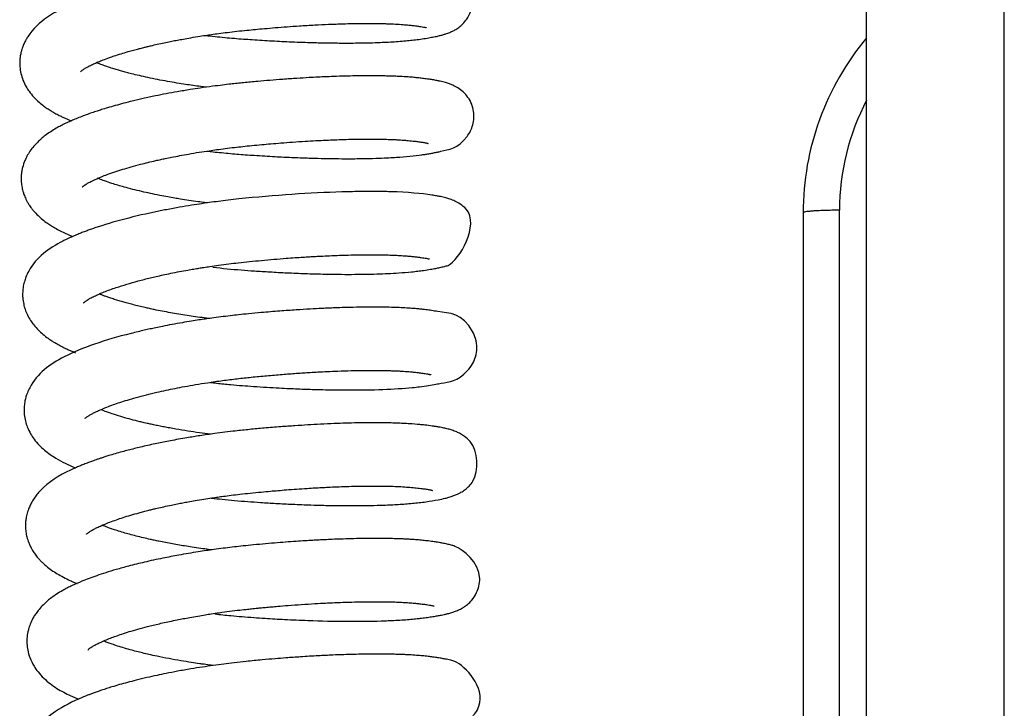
# Model space of a CAD drawing. Header units: inches. Extents: x 0 to 77643, y -44170 to 0.
# Tile 175 of 256: x 75367.64 to 75373.06, y -39684.07 to -39680.28. Entities that reach past the tile are written whole.
import ezdxf

# ---------------------------------------------------------------- set-up
doc = ezdxf.new("R2010")
doc.units = ezdxf.units.IN
doc.header["$MEASUREMENT"] = 0
doc.layers.add('FAKRO LOFT LADDERS', color=7, linetype='Continuous')

msp = doc.modelspace()

# ---------------------------------------------------------------- linework, layer by layer
at = {"layer": 'FAKRO LOFT LADDERS', "color": 7, "linetype": 'Continuous'}
for p, q in [((75372.30407, -39693.19504), (75372.30407, -39678.30194)), ((75373.0628, -39693.17922), (75373.0628, -39678.31243)), ((75371.95407, -39681.33961), (75371.95407, -39690.78527)), ((75372.15407, -39690.77167), (75372.15407, -39681.32601))]:
    msp.add_line(p, q, dxfattribs=at)
for centre, radius, start in [((75373.45407, -39681.33961), 1.5, 140.05549), ((75373.45407, -39681.32601), 1.3, 152.20423)]:
    msp.add_arc(centre, radius, start, 180, dxfattribs=at)
for points, knots in [([(75368.65946, -39680.36315), (75368.67704, -39680.36518), (75368.73003, -39680.37101), (75368.81632, -39680.37915), (75368.92156, -39680.3868), (75369.02744, -39680.39327), (75369.13931, -39680.39873), (75369.2272, -39680.40182), (75369.28884, -39680.40337), (75369.32365, -39680.40407), (75369.35895, -39680.40462), (75369.40017, -39680.40502), (75369.44849, -39680.40515), (75369.49982, -39680.40481), (75369.55475, -39680.40389), (75369.60735, -39680.40235), (75369.65694, -39680.40022), (75369.70186, -39680.39766), (75369.74333, -39680.39464), (75369.78205, -39680.39112), (75369.81873, -39680.38707), (75369.85588, -39680.38198), (75369.88924, -39680.37666), (75369.9148, -39680.37192), (75369.93151, -39680.36846), (75369.94736, -39680.36487), (75369.96282, -39680.36098), (75369.97964, -39680.35606), (75369.99277, -39680.35171), (75370.01073, -39680.34472), (75370.02366, -39680.33884), (75370.04483, -39680.32709), (75370.06687, -39680.31118), (75370.09029, -39680.28801), (75370.11018, -39680.2591), (75370.12564, -39680.22332), (75370.13321, -39680.18299), (75370.13086, -39680.14369), (75370.12201, -39680.11009), (75370.10827, -39680.08029), (75370.08822, -39680.05213), (75370.05961, -39680.02482), (75370.02992, -39680.00661), (75370.00256, -39679.99468), (75369.97905, -39679.98684), (75369.95668, -39679.98093), (75369.93248, -39679.97566), (75369.90592, -39679.97082), (75369.87438, -39679.96607), (75369.84216, -39679.96191), (75369.80755, -39679.95824), (75369.77133, -39679.95526), (75369.73024, -39679.95267), (75369.68743, -39679.95079), (75369.64635, -39679.94961), (75369.6109, -39679.94899), (75369.57582, -39679.94868), (75369.53711, -39679.94867), (75369.49261, -39679.94906), (75369.4324, -39679.95014), (75369.35658, -39679.95242), (75369.26595, -39679.95637), (75369.17442, -39679.96149), (75369.08383, -39679.96759), (75368.99917, -39679.97417), (75368.921, -39679.98098), (75368.85803, -39679.98693), (75368.80353, -39679.99272), (75368.75397, -39679.99843), (75368.70244, -39680.00492), (75368.65516, -39680.01139), (75368.61617, -39680.01706), (75368.57257, -39680.02373), (75368.51242, -39680.03353), (75368.44631, -39680.04544), (75368.38597, -39680.05733), (75368.33513, -39680.06799), (75368.28133, -39680.08006), (75368.22345, -39680.09409), (75368.15726, -39680.11148), (75368.08671, -39680.13204), (75368.01217, -39680.15658), (75367.94755, -39680.18094), (75367.88801, -39680.20662), (75367.83614, -39680.23274), (75367.7594, -39680.28024), (75367.70419, -39680.33022), (75367.6692, -39680.38813), (75367.65984, -39680.40666), (75367.65252, -39680.42439), (75367.64685, -39680.44105), (75367.64181, -39680.45969), (75367.63804, -39680.48022), (75367.63561, -39680.50586), (75367.63594, -39680.5368), (75367.64166, -39680.57334), (75367.65345, -39680.61078), (75367.66927, -39680.64335), (75367.68935, -39680.67448), (75367.71167, -39680.70148), (75367.73654, -39680.72595), (75367.75962, -39680.74521), (75367.78227, -39680.76172), (75367.80244, -39680.77498), (75367.82457, -39680.78818), (75367.84641, -39680.80003), (75367.86772, -39680.81062), (75367.89085, -39680.82132), (75367.90806, -39680.82868), (75367.91916, -39680.83324), (75367.91974, -39680.83347)], [0.632381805, 0.632381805, 0.632381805, 0.632381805, 0.632475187, 0.632662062, 0.632833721, 0.633024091, 0.633216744, 0.633428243, 0.633503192, 0.633562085, 0.633625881, 0.633706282, 0.633803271, 0.633915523, 0.634024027, 0.634156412, 0.634269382, 0.634375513, 0.634490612, 0.6345963, 0.634697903, 0.634814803, 0.634951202, 0.635054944, 0.635111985, 0.635162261, 0.635240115, 0.63532306, 0.635387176, 0.635428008, 0.635508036, 0.635573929, 0.635647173, 0.635721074, 0.63579402, 0.63586104, 0.635947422, 0.636025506, 0.63608228, 0.636146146, 0.636215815, 0.636292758, 0.636408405, 0.636503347, 0.636602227, 0.636709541, 0.636801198, 0.636917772, 0.637038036, 0.637150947, 0.637255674, 0.63735929, 0.63746887, 0.637595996, 0.637691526, 0.637770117, 0.637846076, 0.637931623, 0.638026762, 0.63813145, 0.638305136, 0.63847747, 0.638647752, 0.638809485, 0.638964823, 0.639095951, 0.639219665, 0.639294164, 0.639381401, 0.639479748, 0.639565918, 0.639632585, 0.639688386, 0.63980084, 0.639961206, 0.640055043, 0.640145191, 0.640257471, 0.640376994, 0.640501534, 0.640683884, 0.640853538, 0.641048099, 0.641196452, 0.64137232, 0.641528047, 0.641973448, 0.642029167, 0.642092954, 0.642144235, 0.642185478, 0.642234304, 0.642297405, 0.642349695, 0.642435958, 0.642538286, 0.642637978, 0.642748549, 0.642832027, 0.642950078, 0.643042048, 0.643145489, 0.643213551, 0.64328873, 0.643357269, 0.643435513, 0.643500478, 0.643556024, 0.643646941, 0.643651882, 0.643651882, 0.643651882, 0.643651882]), ([(75367.97118, -39680.56312), (75367.97122, -39680.56306), (75367.97196, -39680.5622), (75367.97378, -39680.56045), (75367.97592, -39680.55857), (75367.9779, -39680.55692), (75367.98359, -39680.55247), (75367.99163, -39680.54694), (75368.00748, -39680.53751), (75368.02567, -39680.52803), (75368.04601, -39680.51849), (75368.07033, -39680.50798), (75368.09552, -39680.49784), (75368.12681, -39680.48626), (75368.15947, -39680.47506), (75368.19378, -39680.46405), (75368.2295, -39680.45341), (75368.26271, -39680.44411), (75368.2918, -39680.43637), (75368.31703, -39680.42996), (75368.33901, -39680.42456), (75368.36341, -39680.41876), (75368.39472, -39680.41161), (75368.43039, -39680.4039), (75368.46532, -39680.39674), (75368.49727, -39680.3905), (75368.53108, -39680.38418), (75368.57069, -39680.37715), (75368.61472, -39680.36983), (75368.65639, -39680.36337), (75368.69524, -39680.35769), (75368.73524, -39680.35217), (75368.78218, -39680.34616), (75368.8339, -39680.34009), (75368.88541, -39680.33468), (75368.93586, -39680.32981), (75368.98792, -39680.32504), (75369.04646, -39680.32007), (75369.11101, -39680.31506), (75369.18397, -39680.31002), (75369.26056, -39680.30548), (75369.3415, -39680.30161), (75369.41081, -39680.29916), (75369.47206, -39680.29771), (75369.52364, -39680.29703), (75369.57026, -39680.29696), (75369.60779, -39680.29734), (75369.63844, -39680.29795), (75369.67089, -39680.2989), (75369.70878, -39680.30053), (75369.74801, -39680.30305), (75369.77832, -39680.30575), (75369.80098, -39680.30829), (75369.81995, -39680.3106), (75369.83855, -39680.31318), (75369.85574, -39680.31595), (75369.86828, -39680.31834), (75369.87663, -39680.32027), (75369.87877, -39680.3209), (75369.87871, -39680.32087), (75369.87867, -39680.32086)], [0.3591927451, 0.3591927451, 0.3591927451, 0.3591927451, 0.3592248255, 0.3592720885, 0.3593062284, 0.3593289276, 0.3593682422, 0.3594988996, 0.3595885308, 0.359682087, 0.3597891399, 0.3598643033, 0.3599633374, 0.360077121, 0.360158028, 0.3602650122, 0.3603674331, 0.3604464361, 0.3605211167, 0.3605829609, 0.3606278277, 0.3606762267, 0.3607519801, 0.3608398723, 0.3609119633, 0.3609785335, 0.3610429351, 0.3611230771, 0.361222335, 0.3613096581, 0.361371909, 0.3614520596, 0.3615441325, 0.3616449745, 0.3617511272, 0.361840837, 0.3619353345, 0.3620514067, 0.3621799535, 0.3623125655, 0.3624838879, 0.3626438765, 0.3628188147, 0.3629357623, 0.3630614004, 0.3631853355, 0.3632836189, 0.3633555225, 0.3634357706, 0.363561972, 0.3637044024, 0.3638307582, 0.363914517, 0.3639891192, 0.3640940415, 0.3641886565, 0.3643012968, 0.3643945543, 0.364471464, 0.3644865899, 0.3644865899, 0.3644865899, 0.3644865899]), ([(75368.66298, -39680.64858), (75368.65328, -39680.64737), (75368.62883, -39680.64424), (75368.59095, -39680.63906), (75368.54696, -39680.63258), (75368.50035, -39680.62519), (75368.44855, -39680.61628), (75368.39505, -39680.60622), (75368.34315, -39680.59554), (75368.29525, -39680.5848), (75368.2563, -39680.57534), (75368.22432, -39680.56705), (75368.19847, -39680.55998), (75368.17317, -39680.5527), (75368.14561, -39680.54433), (75368.11742, -39680.53515), (75368.09347, -39680.52674), (75368.07596, -39680.52021), (75368.06551, -39680.51615), (75368.05978, -39680.51385), (75368.05824, -39680.51323)], [0.3560471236, 0.3560471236, 0.3560471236, 0.3560471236, 0.356104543, 0.356192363, 0.3562744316, 0.3563728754, 0.356481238, 0.356602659, 0.356723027, 0.3568343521, 0.356942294, 0.3570123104, 0.3570823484, 0.3571500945, 0.3572239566, 0.3573231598, 0.3574119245, 0.3574625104, 0.3575108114, 0.3575288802, 0.3575288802, 0.3575288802, 0.3575288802]), ([(75368.66702, -39681.00005), (75368.67533, -39681.00101), (75368.69829, -39681.0036), (75368.73764, -39681.00777), (75368.78463, -39681.01231), (75368.83239, -39681.01647), (75368.88003, -39681.02016), (75368.93114, -39681.02369), (75368.98583, -39681.02719), (75369.04026, -39681.03031), (75369.08932, -39681.03282), (75369.13549, -39681.03495), (75369.19245, -39681.03727), (75369.25951, -39681.03946), (75369.33014, -39681.04106), (75369.39736, -39681.04194), (75369.4683, -39681.04214), (75369.54342, -39681.04132), (75369.61253, -39681.03944), (75369.66791, -39681.03701), (75369.75195, -39681.03211), (75369.82007, -39681.02532), (75369.87458, -39681.01717), (75369.89622, -39681.01368), (75369.9177, -39681.0098), (75369.93838, -39681.00573), (75369.99199, -39680.99254), (75370.0579, -39680.98666), (75370.12151, -39680.88974), (75370.13434, -39680.85675), (75370.14081, -39680.81803), (75370.13871, -39680.77949), (75370.12823, -39680.74035), (75370.1076, -39680.70289), (75370.08008, -39680.67233), (75370.04949, -39680.64997), (75370.02481, -39680.63764), (75370.00251, -39680.62883), (75369.9847, -39680.62324), (75369.96811, -39680.61883), (75369.95176, -39680.61502), (75369.93384, -39680.61138), (75369.91262, -39680.60763), (75369.88855, -39680.60393), (75369.86332, -39680.60054), (75369.83597, -39680.59728), (75369.80731, -39680.59448), (75369.77366, -39680.5918), (75369.73763, -39680.58962), (75369.70203, -39680.58803), (75369.67204, -39680.58704), (75369.64428, -39680.58636), (75369.61678, -39680.58591), (75369.58451, -39680.58562), (75369.54554, -39680.58559), (75369.4974, -39680.58602), (75369.44288, -39680.58706), (75369.38529, -39680.58873), (75369.33028, -39680.59084), (75369.27956, -39680.59316), (75369.22551, -39680.59598), (75369.161, -39680.59983), (75369.08844, -39680.60481), (75369.01627, -39680.61039), (75368.95666, -39680.61547), (75368.90852, -39680.61985), (75368.87049, -39680.62347), (75368.83418, -39680.62721), (75368.79557, -39680.63145), (75368.75056, -39680.63676), (75368.69436, -39680.64394), (75368.63485, -39680.65231), (75368.56957, -39680.66233), (75368.50686, -39680.67285), (75368.44291, -39680.68456), (75368.38008, -39680.69701), (75368.31761, -39680.71046), (75368.25986, -39680.724), (75368.20862, -39680.73691), (75368.1633, -39680.74913), (75368.12227, -39680.76095), (75368.08937, -39680.771), (75368.05998, -39680.78043), (75368.03181, -39680.78989), (75368.00127, -39680.80072), (75367.9696, -39680.81268), (75367.94098, -39680.82424), (75367.91438, -39680.83569), (75367.88884, -39680.84736), (75367.8627, -39680.86036), (75367.83484, -39680.87559), (75367.80578, -39680.8934), (75367.77902, -39680.91213), (75367.75432, -39680.93208), (75367.73386, -39680.9509), (75367.71264, -39680.97347), (75367.69238, -39680.99975), (75367.67621, -39681.0262), (75367.66188, -39681.05614), (75367.65252, -39681.08393), (75367.64695, -39681.11087), (75367.64403, -39681.13427), (75367.64346, -39681.15674), (75367.6449, -39681.17768), (75367.64762, -39681.19786), (75367.65217, -39681.21819), (75367.65835, -39681.2375), (75367.66404, -39681.25208), (75367.67022, -39681.26578), (75367.67778, -39681.2803), (75367.68566, -39681.29345), (75367.69383, -39681.30558), (75367.70182, -39681.31651), (75367.71562, -39681.33368), (75367.73553, -39681.35466), (75367.76128, -39681.37732), (75367.78635, -39681.39612), (75367.81144, -39681.41266), (75367.8368, -39681.42767), (75367.86682, -39681.44346), (75367.89716, -39681.45761), (75367.91768, -39681.46634), (75367.92766, -39681.47042)], [0.645226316, 0.645226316, 0.645226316, 0.645226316, 0.645270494, 0.645348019, 0.645433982, 0.645517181, 0.645597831, 0.645682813, 0.645784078, 0.645884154, 0.645969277, 0.646044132, 0.646130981, 0.646276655, 0.646412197, 0.646528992, 0.646666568, 0.646836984, 0.64700063, 0.647128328, 0.647230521, 0.64763044, 0.647701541, 0.647781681, 0.647863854, 0.647948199, 0.648031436, 0.648566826, 0.648639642, 0.648709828, 0.648785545, 0.648850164, 0.648930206, 0.649015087, 0.649100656, 0.649191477, 0.649294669, 0.649362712, 0.649461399, 0.649525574, 0.649588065, 0.649666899, 0.649758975, 0.649843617, 0.649940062, 0.650027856, 0.650112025, 0.650202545, 0.650320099, 0.650407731, 0.650478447, 0.650544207, 0.65060867, 0.65067179, 0.650765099, 0.650867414, 0.650980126, 0.651102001, 0.651211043, 0.651298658, 0.651389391, 0.651512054, 0.65165143, 0.651778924, 0.651894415, 0.651964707, 0.652031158, 0.652093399, 0.652154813, 0.652233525, 0.652329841, 0.65245152, 0.652550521, 0.65268169, 0.652794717, 0.652908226, 0.653040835, 0.653162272, 0.653259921, 0.653363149, 0.653457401, 0.653536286, 0.653594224, 0.653664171, 0.653746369, 0.653829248, 0.653916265, 0.65398383, 0.654060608, 0.65414215, 0.654225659, 0.654327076, 0.654434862, 0.654515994, 0.654594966, 0.654688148, 0.654787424, 0.654879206, 0.654948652, 0.655059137, 0.6551134, 0.655166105, 0.655243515, 0.655288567, 0.65532991, 0.655402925, 0.655452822, 0.655491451, 0.655528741, 0.655574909, 0.65562742, 0.655659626, 0.655693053, 0.655742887, 0.655849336, 0.655944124, 0.656046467, 0.656120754, 0.656210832, 0.656304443, 0.656402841, 0.65648751, 0.65648751, 0.65648751, 0.65648751]), ([(75367.98005, -39681.19902), (75367.98004, -39681.19904), (75367.98022, -39681.19883), (75367.98137, -39681.19769), (75367.98234, -39681.1968), (75367.98383, -39681.19546), (75367.98714, -39681.19276), (75367.99119, -39681.18973), (75367.9948, -39681.18722), (75367.99788, -39681.18515), (75368.00158, -39681.18276), (75368.00889, -39681.17825), (75368.02269, -39681.17042), (75368.04328, -39681.16029), (75368.06608, -39681.15008), (75368.08929, -39681.14038), (75368.11999, -39681.12848), (75368.15868, -39681.11479), (75368.20319, -39681.10047), (75368.25038, -39681.08654), (75368.29705, -39681.07389), (75368.34243, -39681.0625), (75368.38028, -39681.05359), (75368.41214, -39681.04648), (75368.44138, -39681.04021), (75368.47581, -39681.03313), (75368.51881, -39681.0248), (75368.56949, -39681.01562), (75368.62365, -39681.00656), (75368.6753, -39680.99862), (75368.72293, -39680.99184), (75368.76926, -39680.98569), (75368.81745, -39680.97983), (75368.86635, -39680.97438), (75368.91664, -39680.96933), (75368.96822, -39680.96446), (75369.02197, -39680.95972), (75369.07871, -39680.95507), (75369.14208, -39680.95033), (75369.20659, -39680.94606), (75369.26244, -39680.94284), (75369.30875, -39680.94049), (75369.35134, -39680.93858), (75369.39869, -39680.93679), (75369.45095, -39680.93526), (75369.50385, -39680.93425), (75369.55308, -39680.93387), (75369.59563, -39680.93402), (75369.63275, -39680.93456), (75369.6682, -39680.93547), (75369.69929, -39680.93669), (75369.72465, -39680.93802), (75369.74177, -39680.93911), (75369.75567, -39680.9401), (75369.7703, -39680.94128), (75369.78719, -39680.94283), (75369.80376, -39680.94464), (75369.82216, -39680.94682), (75369.84234, -39680.94949), (75369.85982, -39680.95224), (75369.87193, -39680.95446), (75369.87974, -39680.95608), (75369.8851, -39680.95738), (75369.88635, -39680.95773), (75369.88662, -39680.95782), (75369.88663, -39680.95782)], [0.3462994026, 0.3462994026, 0.3462994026, 0.3462994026, 0.3463381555, 0.3463874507, 0.3464295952, 0.3464610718, 0.346505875, 0.3465509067, 0.3465830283, 0.3466039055, 0.3466320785, 0.3466705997, 0.3467652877, 0.3468894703, 0.3469696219, 0.3470482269, 0.347152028, 0.3472871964, 0.3474109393, 0.3475342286, 0.3476640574, 0.3477618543, 0.3478595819, 0.3479238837, 0.3479755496, 0.348052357, 0.3481465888, 0.3482478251, 0.3483663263, 0.3484749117, 0.3485556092, 0.3486467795, 0.3487453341, 0.3488349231, 0.3489288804, 0.3490348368, 0.3491319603, 0.3492394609, 0.3493646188, 0.3495039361, 0.3496241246, 0.3497044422, 0.3497912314, 0.3498933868, 0.3500108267, 0.350139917, 0.3502602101, 0.3503682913, 0.3504641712, 0.3505573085, 0.350667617, 0.350744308, 0.3508006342, 0.350840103, 0.3508914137, 0.3509609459, 0.351034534, 0.3510950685, 0.3512048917, 0.3513299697, 0.3514024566, 0.3514773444, 0.3515471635, 0.3516143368, 0.3516380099, 0.3516380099, 0.3516380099, 0.3516380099]), ([(75368.67047, -39681.28546), (75368.66536, -39681.28483), (75368.64851, -39681.28269), (75368.61417, -39681.27814), (75368.56943, -39681.27174), (75368.52633, -39681.26503), (75368.48782, -39681.25864), (75368.44965, -39681.25193), (75368.40439, -39681.24341), (75368.35622, -39681.23358), (75368.30649, -39681.22254), (75368.25796, -39681.2108), (75368.2144, -39681.19925), (75368.17634, -39681.18829), (75368.13966, -39681.1769), (75368.10634, -39681.16559), (75368.08038, -39681.15586), (75368.06857, -39681.15115), (75368.06577, -39681.15002)], [0.3431903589, 0.3431903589, 0.3431903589, 0.3431903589, 0.3432205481, 0.3432902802, 0.3433953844, 0.3434912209, 0.3435558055, 0.343637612, 0.3437356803, 0.3438523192, 0.3439635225, 0.3440867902, 0.3442117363, 0.3443059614, 0.344405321, 0.3445366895, 0.3446388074, 0.3446717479, 0.3446717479, 0.3446717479, 0.3446717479]), ([(75368.7011, -39681.63985), (75368.75266, -39681.64558), (75368.82936, -39681.6529), (75368.93382, -39681.66034), (75369.01833, -39681.66567), (75369.11215, -39681.67062), (75369.20981, -39681.67466), (75369.30402, -39681.67739), (75369.389, -39681.67878), (75369.46562, -39681.67909), (75369.5367, -39681.67847), (75369.6034, -39681.67693), (75369.66636, -39681.67448), (75369.7312, -39681.67078), (75369.78548, -39681.66631), (75369.82995, -39681.66147), (75369.86594, -39681.65669), (75369.8988, -39681.65159), (75369.92811, -39681.64627), (75369.95294, -39681.64132), (75369.97568, -39681.63512), (75370.04645, -39681.62263), (75370.18598, -39681.38152), (75370.06159, -39681.28966), (75370.03537, -39681.27554), (75370.00714, -39681.26449), (75369.9824, -39681.25724), (75369.95805, -39681.25151), (75369.93247, -39681.2466), (75369.86093, -39681.23477), (75369.7642, -39681.22605), (75369.64877, -39681.2232), (75369.60703, -39681.2226), (75369.55889, -39681.22249), (75369.5088, -39681.22292), (75369.45968, -39681.22381), (75369.25837, -39681.22923), (75369.01763, -39681.24456), (75368.78656, -39681.27029), (75368.7318, -39681.27704), (75368.67945, -39681.28403), (75368.62444, -39681.29198), (75368.56377, -39681.30149), (75368.49699, -39681.31291), (75368.31676, -39681.34671), (75368.16171, -39681.38585), (75368.04293, -39681.42574), (75368.01887, -39681.4342), (75367.99569, -39681.44271), (75367.9725, -39681.45164), (75367.94743, -39681.46178), (75367.92037, -39681.47343), (75367.89548, -39681.48491), (75367.80149, -39681.53191), (75367.7185, -39681.59156), (75367.67079, -39681.69074), (75367.66026, -39681.72158), (75367.65387, -39681.75139), (75367.65134, -39681.78091), (75367.65204, -39681.8115), (75367.65626, -39681.84095), (75367.66606, -39681.87518), (75367.67658, -39681.90086), (75367.69533, -39681.93413), (75367.71464, -39681.96035), (75367.73754, -39681.98592), (75367.76365, -39682.00975), (75367.78927, -39682.02952), (75367.81082, -39682.04408), (75367.83144, -39682.05687), (75367.8544, -39682.06986), (75367.88085, -39682.08332), (75367.90576, -39682.09478), (75367.92667, -39682.10374), (75367.93874, -39682.10867), (75367.94374, -39682.11068)], [0.658095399, 0.658095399, 0.658095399, 0.658095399, 0.658364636, 0.658493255, 0.658641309, 0.65880692, 0.65898924, 0.659167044, 0.659328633, 0.659476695, 0.659624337, 0.659772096, 0.659915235, 0.660063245, 0.660254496, 0.660355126, 0.660455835, 0.660591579, 0.660700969, 0.66079269, 0.660900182, 0.660989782, 0.661786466, 0.661888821, 0.661993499, 0.662095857, 0.66219947, 0.6623276, 0.662419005, 0.662514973, 0.663176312, 0.663253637, 0.663355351, 0.663468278, 0.663575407, 0.663676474, 0.663772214, 0.66478727, 0.664893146, 0.664985, 0.665075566, 0.665171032, 0.66527869, 0.665403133, 0.665538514, 0.666292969, 0.666355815, 0.666416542, 0.666475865, 0.66653709, 0.666603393, 0.666684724, 0.666769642, 0.666826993, 0.66755627, 0.667654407, 0.66772648, 0.667818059, 0.667893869, 0.667958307, 0.668055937, 0.66812925, 0.668228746, 0.668320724, 0.668405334, 0.668515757, 0.668614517, 0.668719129, 0.668793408, 0.668848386, 0.668931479, 0.669016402, 0.669097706, 0.669158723, 0.669201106, 0.669201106, 0.669201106, 0.669201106]), ([(75367.98799, -39681.83591), (75367.98799, -39681.83591), (75367.98804, -39681.83585), (75367.98856, -39681.8353), (75367.99036, -39681.8336), (75367.99276, -39681.83153), (75367.99655, -39681.8285), (75368.0025, -39681.82425), (75368.00897, -39681.81997), (75368.01628, -39681.8155), (75368.02526, -39681.81041), (75368.03834, -39681.80348), (75368.05588, -39681.79506), (75368.07847, -39681.78509), (75368.10254, -39681.77517), (75368.13216, -39681.76388), (75368.17323, -39681.74947), (75368.22481, -39681.73307), (75368.28793, -39681.71518), (75368.3434, -39681.70107), (75368.38962, -39681.69019), (75368.4272, -39681.68181), (75368.47001, -39681.6728), (75368.5154, -39681.66387), (75368.55782, -39681.65607), (75368.59354, -39681.64986), (75368.62325, -39681.64493), (75368.65297, -39681.6402), (75368.68875, -39681.63476), (75368.73467, -39681.62821), (75368.78668, -39681.62141), (75368.84397, -39681.61459), (75368.90386, -39681.60824), (75368.96959, -39681.60197), (75369.03662, -39681.59604), (75369.09854, -39681.59108), (75369.15183, -39681.58719), (75369.19488, -39681.58429), (75369.2321, -39681.58199), (75369.26867, -39681.57989), (75369.30988, -39681.57774), (75369.35946, -39681.57548), (75369.4169, -39681.57335), (75369.47947, -39681.57169), (75369.54044, -39681.57085), (75369.59732, -39681.57085), (75369.64495, -39681.57154), (75369.6839, -39681.57268), (75369.71449, -39681.57398), (75369.73888, -39681.57532), (75369.76041, -39681.57678), (75369.78129, -39681.57845), (75369.80326, -39681.58061), (75369.82446, -39681.58306), (75369.84204, -39681.58533), (75369.85492, -39681.58718), (75369.86576, -39681.58888), (75369.87741, -39681.59091), (75369.88762, -39681.59299), (75369.89379, -39681.59452), (75369.8947, -39681.59481), (75369.89461, -39681.59478)], [0.3334445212, 0.3334445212, 0.3334445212, 0.3334445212, 0.333459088, 0.333510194, 0.3335594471, 0.3336113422, 0.3336705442, 0.3337237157, 0.3337691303, 0.3338369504, 0.3338805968, 0.3339377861, 0.334051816, 0.3341274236, 0.3342105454, 0.3343197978, 0.3344278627, 0.3345928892, 0.3347572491, 0.3349167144, 0.3349923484, 0.335075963, 0.3351688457, 0.335272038, 0.3353648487, 0.3354328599, 0.3354907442, 0.3355446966, 0.3356111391, 0.3357034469, 0.3358150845, 0.3359142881, 0.336035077, 0.3361600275, 0.3362926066, 0.3364222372, 0.3365206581, 0.3366063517, 0.3366786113, 0.336744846, 0.3368291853, 0.3369335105, 0.3370578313, 0.3372019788, 0.3373551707, 0.3374893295, 0.3376281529, 0.3377353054, 0.3378225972, 0.3379079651, 0.3379722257, 0.338045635, 0.3381374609, 0.3382326, 0.3383196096, 0.3383811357, 0.3384365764, 0.338518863, 0.3386205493, 0.338708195, 0.3387748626, 0.3387748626, 0.3387748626, 0.3387748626]), ([(75368.67828, -39681.92239), (75368.66979, -39681.92133), (75368.64493, -39681.91815), (75368.60469, -39681.91266), (75368.55767, -39681.90568), (75368.51206, -39681.89837), (75368.46621, -39681.89045), (75368.42123, -39681.88207), (75368.38239, -39681.87427), (75368.35117, -39681.86762), (75368.32296, -39681.86134), (75368.29228, -39681.85416), (75368.26011, -39681.84616), (75368.23047, -39681.83834), (75368.20293, -39681.83065), (75368.17644, -39681.82283), (75368.15081, -39681.8148), (75368.12769, -39681.80709), (75368.10832, -39681.80025), (75368.09159, -39681.79403), (75368.08067, -39681.78978), (75368.0748, -39681.78741), (75368.07399, -39681.78708)], [0.330334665, 0.330334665, 0.330334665, 0.330334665, 0.3303849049, 0.3304823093, 0.3305760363, 0.330671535, 0.330765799, 0.3308676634, 0.3309652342, 0.3310267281, 0.3310835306, 0.3311644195, 0.3312483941, 0.3313262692, 0.3313985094, 0.3314733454, 0.3315523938, 0.3316284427, 0.3316929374, 0.3317473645, 0.3318060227, 0.331815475, 0.331815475, 0.331815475, 0.331815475]), ([(75368.68694, -39682.27439), (75368.69831, -39682.2757), (75368.73553, -39682.27984), (75368.79438, -39682.28571), (75368.86227, -39682.29155), (75368.92869, -39682.29637), (75368.99625, -39682.30076), (75369.06185, -39682.30451), (75369.11825, -39682.30734), (75369.16788, -39682.30953), (75369.21381, -39682.3113), (75369.2601, -39682.31282), (75369.31154, -39682.31419), (75369.37407, -39682.3154), (75369.55935, -39682.31703), (75369.72061, -39682.31115), (75369.84518, -39682.29763), (75369.88943, -39682.29129), (75369.9275, -39682.28511), (75369.99426, -39682.27009), (75370.05506, -39682.27022), (75370.1322, -39682.17469), (75370.15031, -39682.13213), (75370.15785, -39682.08362), (75370.15175, -39682.03518), (75370.08719, -39681.89109), (75369.98705, -39681.89276), (75369.90858, -39681.87822), (75369.87986, -39681.87454), (75369.8568, -39681.87175), (75369.83433, -39681.86941), (75369.80526, -39681.86685), (75369.76884, -39681.86434), (75369.72801, -39681.86227), (75369.68361, -39681.86072), (75369.63421, -39681.85971), (75369.5756, -39681.85934), (75369.51038, -39681.85987), (75369.44577, -39681.86125), (75369.39029, -39681.863), (75369.34341, -39681.86484), (75369.29393, -39681.86708), (75369.23315, -39681.87028), (75369.15607, -39681.87503), (75369.06599, -39681.88148), (75368.97814, -39681.88877), (75368.90208, -39681.89574), (75368.8455, -39681.90151), (75368.79434, -39681.90727), (75368.74494, -39681.9133), (75368.69883, -39681.91942), (75368.65878, -39681.92508), (75368.62127, -39681.93066), (75368.57917, -39681.93728), (75368.52962, -39681.94556), (75368.47643, -39681.95511), (75368.42754, -39681.96455), (75368.38725, -39681.9728), (75368.35387, -39681.97995), (75368.32141, -39681.9872), (75368.28637, -39681.99536), (75368.11365, -39682.03779), (75367.88394, -39682.11352), (75367.72467, -39682.22984), (75367.67521, -39682.3356), (75367.66502, -39682.36959), (75367.65917, -39682.40997), (75367.65933, -39682.4478), (75367.66607, -39682.48662), (75367.67781, -39682.52319), (75367.69407, -39682.55643), (75367.71631, -39682.58983), (75367.74195, -39682.61959), (75367.77194, -39682.64719), (75367.80281, -39682.67069), (75367.85634, -39682.70526), (75367.90398, -39682.72865), (75367.943, -39682.74476)], [0.670751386, 0.670751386, 0.670751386, 0.670751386, 0.670811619, 0.67094817, 0.671060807, 0.67116651, 0.671294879, 0.671414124, 0.67151176, 0.671594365, 0.671680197, 0.671760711, 0.671848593, 0.671966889, 0.672116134, 0.672936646, 0.673055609, 0.673213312, 0.673364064, 0.673480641, 0.67403855, 0.674135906, 0.674219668, 0.674310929, 0.67441056, 0.674494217, 0.675202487, 0.675337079, 0.675442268, 0.675500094, 0.675566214, 0.675653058, 0.675758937, 0.675872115, 0.675977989, 0.676092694, 0.676225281, 0.676375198, 0.676511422, 0.676620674, 0.676703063, 0.67678223, 0.676901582, 0.677041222, 0.677201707, 0.677382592, 0.677503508, 0.677599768, 0.677678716, 0.677771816, 0.677859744, 0.677922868, 0.677985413, 0.67806107, 0.678150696, 0.678256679, 0.678356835, 0.678428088, 0.678489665, 0.678552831, 0.678621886, 0.678702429, 0.679621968, 0.680364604, 0.680447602, 0.680573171, 0.680646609, 0.680767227, 0.680866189, 0.680955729, 0.681072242, 0.681167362, 0.681292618, 0.68141179, 0.681525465, 0.681634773, 0.681968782, 0.681968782, 0.681968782, 0.681968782]), ([(75367.99588, -39682.47285), (75367.99587, -39682.47286), (75367.99598, -39682.47274), (75367.99719, -39682.47149), (75368.00042, -39682.46862), (75368.00558, -39682.46457), (75368.0123, -39682.45988), (75368.01905, -39682.45554), (75368.02862, -39682.44983), (75368.04043, -39682.4434), (75368.05646, -39682.43549), (75368.07975, -39682.42474), (75368.11174, -39682.41144), (75368.15033, -39682.39708), (75368.18835, -39682.3841), (75368.23015, -39682.37094), (75368.27869, -39682.35688), (75368.33294, -39682.34253), (75368.38829, -39682.32916), (75368.44165, -39682.31728), (75368.49298, -39682.30668), (75368.54713, -39682.2963), (75368.60634, -39682.28584), (75368.67595, -39682.27464), (75368.75258, -39682.26365), (75368.8334, -39682.25352), (75368.91448, -39682.24484), (75368.9975, -39682.23703), (75369.08061, -39682.22997), (75369.14852, -39682.22489), (75369.1997, -39682.22143), (75369.23942, -39682.21895), (75369.28301, -39682.21645), (75369.3342, -39682.21387), (75369.39579, -39682.21126), (75369.46257, -39682.20917), (75369.52942, -39682.20795), (75369.58792, -39682.2077), (75369.62986, -39682.20812), (75369.65741, -39682.20867), (75369.67613, -39682.20916), (75369.69747, -39682.20986), (75369.72078, -39682.21085), (75369.74212, -39682.212), (75369.7579, -39682.213), (75369.77019, -39682.21388), (75369.78357, -39682.21494), (75369.80013, -39682.21642), (75369.81711, -39682.21824), (75369.83208, -39682.21999), (75369.8451, -39682.22163), (75369.8581, -39682.22342), (75369.87168, -39682.22548), (75369.88307, -39682.22744), (75369.89083, -39682.22897), (75369.89535, -39682.22994), (75369.89859, -39682.23069), (75369.90151, -39682.23143), (75369.90242, -39682.23169), (75369.90247, -39682.23171), (75369.90247, -39682.2317)], [0.3205870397, 0.3205870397, 0.3205870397, 0.3205870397, 0.3206079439, 0.3206819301, 0.3207565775, 0.3208297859, 0.3208839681, 0.320934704, 0.3209926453, 0.321079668, 0.3211418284, 0.3212273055, 0.3213803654, 0.3215004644, 0.3216089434, 0.3217250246, 0.3218525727, 0.321991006, 0.322125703, 0.3222394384, 0.3223486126, 0.3224584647, 0.3225810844, 0.3227125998, 0.322876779, 0.3230322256, 0.3231816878, 0.3233437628, 0.3235099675, 0.3236629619, 0.3237420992, 0.3238145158, 0.3239019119, 0.3240079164, 0.3241324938, 0.3242942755, 0.3244493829, 0.3245972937, 0.3247249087, 0.3247776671, 0.3248238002, 0.324883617, 0.3249648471, 0.3250373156, 0.3250894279, 0.3251240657, 0.3251673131, 0.3252352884, 0.3253127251, 0.3253737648, 0.3254312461, 0.3254960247, 0.3255711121, 0.3256627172, 0.325727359, 0.3257623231, 0.3258030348, 0.3258544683, 0.3259128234, 0.3259207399, 0.3259207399, 0.3259207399, 0.3259207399]), ([(75368.68653, -39682.55937), (75368.66628, -39682.55684), (75368.62442, -39682.55133), (75368.56101, -39682.542), (75368.50667, -39682.5331), (75368.46327, -39682.52537), (75368.4317, -39682.51944), (75368.40187, -39682.51355), (75368.37466, -39682.50791), (75368.35325, -39682.50326), (75368.33673, -39682.49957), (75368.31912, -39682.49555), (75368.28898, -39682.48839), (75368.24924, -39682.47831), (75368.20241, -39682.46531), (75368.15656, -39682.45123), (75368.11644, -39682.43745), (75368.09279, -39682.42842), (75368.08262, -39682.42432), (75368.08206, -39682.42409)], [0.3174778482, 0.3174778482, 0.3174778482, 0.3174778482, 0.3175976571, 0.317727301, 0.3178637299, 0.3179377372, 0.3180057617, 0.3180704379, 0.3181369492, 0.3181919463, 0.3182186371, 0.3182582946, 0.3183183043, 0.3184370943, 0.3185602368, 0.3186993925, 0.3188406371, 0.3189521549, 0.3189587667, 0.3189587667, 0.3189587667, 0.3189587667]), ([(75368.69044, -39682.91082), (75368.69135, -39682.91093), (75368.71149, -39682.91325), (75368.75452, -39682.91795), (75368.82103, -39682.92436), (75368.89205, -39682.9302), (75368.96807, -39682.93542), (75369.05101, -39682.9405), (75369.14389, -39682.94523), (75369.23246, -39682.94872), (75369.31759, -39682.95116), (75369.40075, -39682.95264), (75369.48684, -39682.95302), (75369.56858, -39682.9521), (75369.64728, -39682.94993), (75369.725, -39682.94619), (75369.80348, -39682.94026), (75369.87881, -39682.93143), (75369.93615, -39682.92194), (75369.97546, -39682.91362), (75369.99903, -39682.90745), (75370.01647, -39682.90213), (75370.03223, -39682.89664), (75370.05115, -39682.88855), (75370.06994, -39682.87863), (75370.09004, -39682.86562), (75370.11325, -39682.84486), (75370.1719, -39682.77595), (75370.15838, -39682.62894), (75370.08976, -39682.57237), (75370.06474, -39682.55643), (75370.04175, -39682.54546), (75370.01894, -39682.53715), (75370.00006, -39682.53174), (75369.98498, -39682.52802), (75369.97307, -39682.52536), (75369.96005, -39682.52271), (75369.94486, -39682.51992), (75369.92756, -39682.51707), (75369.90266, -39682.51338), (75369.87423, -39682.50969), (75369.83304, -39682.50537), (75369.79333, -39682.50227), (75369.75002, -39682.49987), (75369.71216, -39682.49832), (75369.67039, -39682.49715), (75369.62033, -39682.49642), (75369.56222, -39682.49636), (75369.49867, -39682.49715), (75369.43415, -39682.49872), (75369.36618, -39682.50109), (75369.2963, -39682.50424), (75369.22378, -39682.50822), (75369.15083, -39682.51288), (75369.07082, -39682.51869), (75368.98746, -39682.52559), (75368.90355, -39682.53322), (75368.81234, -39682.54278), (75368.72066, -39682.5542), (75368.6318, -39682.56704), (75368.55003, -39682.5802), (75368.47065, -39682.59446), (75368.38849, -39682.61091), (75368.31393, -39682.62743), (75368.25339, -39682.64228), (75368.2072, -39682.65444), (75368.17082, -39682.66453), (75368.13772, -39682.67425), (75368.11112, -39682.68245), (75368.09083, -39682.68893), (75368.07337, -39682.69468), (75368.05734, -39682.70013), (75368.0396, -39682.70632), (75368.01897, -39682.71379), (75367.99489, -39682.72291), (75367.97081, -39682.73254), (75367.94958, -39682.74149), (75367.93173, -39682.74939), (75367.85615, -39682.78424), (75367.78736, -39682.82693), (75367.73064, -39682.89133), (75367.71357, -39682.91452), (75367.69981, -39682.93739), (75367.68825, -39682.96123), (75367.67853, -39682.98714), (75367.6718, -39683.01379), (75367.66792, -39683.04217), (75367.66696, -39683.06746), (75367.66932, -39683.09798), (75367.67508, -39683.12705), (75367.6836, -39683.15346), (75367.69336, -39683.1757), (75367.70371, -39683.19532), (75367.71664, -39683.21565), (75367.73125, -39683.23483), (75367.74564, -39683.25119), (75367.75947, -39683.26523), (75367.77854, -39683.28272), (75367.80324, -39683.30228), (75367.83448, -39683.32328), (75367.86788, -39683.34269), (75367.90078, -39683.35928), (75367.92963, -39683.37219), (75367.94526, -39683.37874), (75367.95174, -39683.3814)], [0.6835421, 0.6835421, 0.6835421, 0.6835421, 0.683546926, 0.683649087, 0.683769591, 0.683895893, 0.684020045, 0.68416648, 0.684330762, 0.684512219, 0.684645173, 0.684803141, 0.684986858, 0.685158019, 0.685317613, 0.685513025, 0.685718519, 0.685939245, 0.686185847, 0.686343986, 0.686435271, 0.686494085, 0.68657828, 0.686653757, 0.686708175, 0.686785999, 0.686851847, 0.686924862, 0.687357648, 0.687453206, 0.687524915, 0.687602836, 0.687706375, 0.687802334, 0.687857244, 0.687903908, 0.687958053, 0.688023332, 0.688091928, 0.688160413, 0.688299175, 0.688386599, 0.68854485, 0.68864413, 0.688734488, 0.688835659, 0.688950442, 0.689084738, 0.689221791, 0.689352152, 0.689475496, 0.689619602, 0.689748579, 0.689876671, 0.690015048, 0.690175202, 0.690315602, 0.690454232, 0.690652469, 0.690798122, 0.690928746, 0.691097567, 0.691238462, 0.691399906, 0.691541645, 0.691612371, 0.691696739, 0.691782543, 0.691839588, 0.691883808, 0.691927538, 0.691967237, 0.692002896, 0.692059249, 0.692127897, 0.692196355, 0.692258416, 0.692309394, 0.692353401, 0.692932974, 0.693017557, 0.693098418, 0.693178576, 0.69324182, 0.693315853, 0.69340071, 0.693460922, 0.693537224, 0.693610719, 0.693686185, 0.693774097, 0.693829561, 0.693884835, 0.69395712, 0.694029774, 0.69409042, 0.694145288, 0.69420206, 0.694318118, 0.694423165, 0.694532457, 0.694651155, 0.694732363, 0.694788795, 0.694788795, 0.694788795, 0.694788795]), ([(75368.00374, -39683.10982), (75368.00374, -39683.10983), (75368.00439, -39683.10909), (75368.00776, -39683.10599), (75368.01385, -39683.10121), (75368.02282, -39683.095), (75368.03576, -39683.0871), (75368.05247, -39683.07815), (75368.07457, -39683.06758), (75368.10132, -39683.05588), (75368.13308, -39683.04327), (75368.1677, -39683.03068), (75368.20607, -39683.01784), (75368.24795, -39683.00492), (75368.28647, -39682.99396), (75368.31998, -39682.985), (75368.34525, -39682.97853), (75368.36984, -39682.97248), (75368.39686, -39682.96605), (75368.43083, -39682.95834), (75368.46838, -39682.95029), (75368.50374, -39682.94312), (75368.5348, -39682.93711), (75368.56736, -39682.93108), (75368.60585, -39682.92428), (75368.64931, -39682.91709), (75368.69131, -39682.9106), (75368.72706, -39682.90541), (75368.76249, -39682.90051), (75368.80292, -39682.89525), (75368.85226, -39682.88933), (75368.90741, -39682.88335), (75368.96356, -39682.8779), (75369.01459, -39682.87323), (75369.06093, -39682.86925), (75369.1091, -39682.86537), (75369.16268, -39682.86138), (75369.21551, -39682.85783), (75369.26057, -39682.8551), (75369.29939, -39682.85296), (75369.33907, -39682.85097), (75369.38575, -39682.84893), (75369.43772, -39682.84709), (75369.50028, -39682.84546), (75369.56495, -39682.84462), (75369.62888, -39682.84484), (75369.68096, -39682.84589), (75369.72733, -39682.84763), (75369.76812, -39682.84996), (75369.80583, -39682.85302), (75369.83332, -39682.85609), (75369.85259, -39682.85851), (75369.8651, -39682.86023), (75369.87657, -39682.86195), (75369.88735, -39682.86374), (75369.89566, -39682.86528), (75369.90194, -39682.86658), (75369.90703, -39682.86774), (75369.90974, -39682.86846), (75369.91035, -39682.86864), (75369.91037, -39682.86864)], [0.3077314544, 0.3077314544, 0.3077314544, 0.3077314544, 0.3078045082, 0.3078883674, 0.307967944, 0.3080459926, 0.3081388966, 0.3082411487, 0.3083317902, 0.3084462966, 0.308557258, 0.3086707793, 0.3087799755, 0.3088987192, 0.3090174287, 0.3090796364, 0.3091493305, 0.30919922, 0.3092533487, 0.3093363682, 0.3094287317, 0.3095005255, 0.3095647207, 0.309625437, 0.3097033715, 0.3098013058, 0.3098884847, 0.3099539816, 0.3100124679, 0.3100962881, 0.3101895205, 0.3102981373, 0.3104142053, 0.3105126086, 0.3105924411, 0.3106825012, 0.310793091, 0.3109071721, 0.3109969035, 0.3110653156, 0.3111451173, 0.311243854, 0.3113615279, 0.3114839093, 0.3116660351, 0.3118205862, 0.3119699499, 0.3120939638, 0.3122348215, 0.3123682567, 0.3125106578, 0.3125800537, 0.3126370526, 0.3127016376, 0.3127720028, 0.3128399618, 0.3128908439, 0.3129467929, 0.313020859, 0.3130625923, 0.3130625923, 0.3130625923, 0.3130625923]), ([(75368.69429, -39683.19629), (75368.69186, -39683.19599), (75368.67557, -39683.19394), (75368.64318, -39683.18969), (75368.59902, -39683.18341), (75368.55584, -39683.17678), (75368.51589, -39683.17021), (75368.47754, -39683.16348), (75368.4398, -39683.15644), (75368.40615, -39683.14976), (75368.37782, -39683.14383), (75368.34938, -39683.13762), (75368.31557, -39683.12986), (75368.27762, -39683.12051), (75368.24095, -39683.1108), (75368.20585, -39683.10083), (75368.17423, -39683.09115), (75368.14753, -39683.08235), (75368.12644, -39683.07497), (75368.10789, -39683.06812), (75368.09621, -39683.06355), (75368.09019, -39683.06112), (75368.08998, -39683.06104)], [0.3046214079, 0.3046214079, 0.3046214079, 0.3046214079, 0.304635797, 0.3047178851, 0.3048145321, 0.3049027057, 0.3049832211, 0.3050642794, 0.3051478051, 0.3052303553, 0.305289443, 0.3053419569, 0.3054294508, 0.3055314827, 0.3056255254, 0.3057199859, 0.3058215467, 0.3059038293, 0.3059706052, 0.3060318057, 0.3060997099, 0.3061021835, 0.3061021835, 0.3061021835, 0.3061021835]), ([(75368.71061, -39683.54912), (75368.74044, -39683.55251), (75368.79059, -39683.55775), (75368.8624, -39683.56414), (75368.92507, -39683.5689), (75368.98538, -39683.57293), (75369.04195, -39683.57637), (75369.09908, -39683.5795), (75369.16007, -39683.58243), (75369.34993, -39683.5901), (75369.52552, -39683.59129), (75369.66849, -39683.58614), (75369.71024, -39683.58417), (75369.75217, -39683.58161), (75369.79141, -39683.57858), (75369.82408, -39683.57549), (75369.85449, -39683.57213), (75369.88406, -39683.56826), (75369.91317, -39683.56385), (75369.93858, -39683.55955), (75369.95945, -39683.55556), (75369.97764, -39683.55169), (75369.99691, -39683.5471), (75370.01693, -39683.54152), (75370.03776, -39683.5345), (75370.05929, -39683.52551), (75370.08074, -39683.51405), (75370.10472, -39683.49715), (75370.13068, -39683.47238), (75370.15421, -39683.43646), (75370.16814, -39683.39622), (75370.1831, -39683.27253), (75370.06543, -39683.18422), (75370.01336, -39683.1703), (75369.99085, -39683.16427), (75369.96815, -39683.15962), (75369.94445, -39683.15542), (75369.91923, -39683.15153), (75369.89031, -39683.14767), (75369.8579, -39683.14399), (75369.82645, -39683.14116), (75369.79686, -39683.13903), (75369.76884, -39683.1374), (75369.74012, -39683.13604), (75369.70815, -39683.13489), (75369.67196, -39683.134), (75369.63086, -39683.13342), (75369.58116, -39683.13328), (75369.52396, -39683.13381), (75369.46445, -39683.13505), (75369.40897, -39683.13677), (75369.36071, -39683.13864), (75369.32076, -39683.14045), (75369.28475, -39683.14226), (75369.24885, -39683.14423), (75369.20665, -39683.14675), (75369.15683, -39683.15), (75369.10054, -39683.15403), (75369.03857, -39683.1589), (75368.97433, -39683.16442), (75368.91222, -39683.17016), (75368.85672, -39683.17588), (75368.78915, -39683.18353), (75368.71037, -39683.19363), (75368.6119, -39683.20816), (75368.51763, -39683.22408), (75368.41858, -39683.2431), (75368.32567, -39683.2633), (75368.24022, -39683.28441), (75368.16961, -39683.30389), (75368.1114, -39683.32157), (75368.06169, -39683.33809), (75368.01813, -39683.35383), (75367.97198, -39683.37199), (75367.93346, -39683.38881), (75367.89861, -39683.40586), (75367.86946, -39683.42154), (75367.84045, -39683.4391), (75367.81288, -39683.45825), (75367.78865, -39683.4774), (75367.76525, -39683.49864), (75367.74387, -39683.5217), (75367.7264, -39683.54443), (75367.71061, -39683.56888), (75367.69684, -39683.59577), (75367.68672, -39683.62357), (75367.67936, -39683.65223), (75367.67541, -39683.68066), (75367.67511, -39683.71469), (75367.67937, -39683.75042), (75367.69161, -39683.79352), (75367.71157, -39683.83394), (75367.73822, -39683.87171), (75367.76779, -39683.90368), (75367.80358, -39683.93391), (75367.83968, -39683.9587), (75367.87741, -39683.98058), (75367.91226, -39683.9979), (75367.94003, -39684.01019), (75367.9551, -39684.01648), (75367.96138, -39684.01904)], [0.696378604, 0.696378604, 0.696378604, 0.696378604, 0.696535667, 0.696641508, 0.696754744, 0.696862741, 0.696956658, 0.697051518, 0.69716428, 0.697281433, 0.698077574, 0.69816794, 0.698268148, 0.698377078, 0.69848466, 0.698581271, 0.698653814, 0.698753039, 0.698856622, 0.698953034, 0.699036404, 0.699104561, 0.699179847, 0.699285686, 0.699370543, 0.699457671, 0.699541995, 0.699608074, 0.699687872, 0.699785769, 0.699859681, 0.699937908, 0.700472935, 0.700561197, 0.700655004, 0.70077094, 0.700851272, 0.700942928, 0.70105893, 0.701156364, 0.701253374, 0.701341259, 0.70140679, 0.701480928, 0.701567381, 0.701648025, 0.70174374, 0.701854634, 0.701980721, 0.702109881, 0.702219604, 0.702309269, 0.702388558, 0.702446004, 0.702510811, 0.702587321, 0.702676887, 0.702780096, 0.702888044, 0.70300472, 0.703117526, 0.703213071, 0.703295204, 0.703471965, 0.703628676, 0.703822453, 0.70398833, 0.704189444, 0.704370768, 0.704520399, 0.70465456, 0.704775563, 0.704885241, 0.704992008, 0.705151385, 0.705227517, 0.705310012, 0.705424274, 0.705520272, 0.705603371, 0.705696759, 0.705798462, 0.705878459, 0.705942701, 0.706044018, 0.706126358, 0.706180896, 0.706279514, 0.706349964, 0.706446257, 0.706560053, 0.706703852, 0.706812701, 0.706950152, 0.707084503, 0.70721838, 0.707341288, 0.707460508, 0.70753844, 0.707592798, 0.707592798, 0.707592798, 0.707592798]), ([(75368.01167, -39683.74672), (75368.01166, -39683.74673), (75368.0122, -39683.74612), (75368.01587, -39683.74267), (75368.02362, -39683.73678), (75368.03311, -39683.7304), (75368.04636, -39683.72253), (75368.06292, -39683.71382), (75368.08575, -39683.70301), (75368.1126, -39683.69142), (75368.1423, -39683.67975), (75368.17394, -39683.66823), (75368.20917, -39683.65633), (75368.25171, -39683.64307), (75368.30042, -39683.62913), (75368.3469, -39683.61695), (75368.38831, -39683.60683), (75368.42398, -39683.59857), (75368.4624, -39683.59014), (75368.50045, -39683.58227), (75368.53745, -39683.57503), (75368.57547, -39683.56795), (75368.61601, -39683.56083), (75368.65581, -39683.55428), (75368.69497, -39683.54818), (75368.73962, -39683.54162), (75368.79222, -39683.53451), (75368.84461, -39683.52808), (75368.88727, -39683.5233), (75368.91694, -39683.52021), (75368.93993, -39683.51793), (75368.96308, -39683.51567), (75368.9916, -39683.51299), (75369.02378, -39683.51007), (75369.06582, -39683.50643), (75369.12088, -39683.50197), (75369.18977, -39683.49693), (75369.25856, -39683.49255), (75369.31571, -39683.48943), (75369.36243, -39683.48721), (75369.40634, -39683.48539), (75369.45571, -39683.48372), (75369.50855, -39683.48243), (75369.56406, -39683.48168), (75369.6167, -39683.48164), (75369.66396, -39683.48226), (75369.70441, -39683.48336), (75369.7347, -39683.48462), (75369.75734, -39683.48584), (75369.7737, -39683.48687), (75369.78963, -39683.48802), (75369.80436, -39683.48924), (75369.81708, -39683.49044), (75369.82836, -39683.49162), (75369.84066, -39683.493), (75369.85778, -39683.49507), (75369.87728, -39683.49774), (75369.89345, -39683.50034), (75369.90377, -39683.50226), (75369.91049, -39683.50366), (75369.91479, -39683.50465), (75369.91771, -39683.50541), (75369.91836, -39683.50561), (75369.91835, -39683.50561)], [0.2948733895, 0.2948733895, 0.2948733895, 0.2948733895, 0.294929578, 0.2950524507, 0.2951288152, 0.295207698, 0.2953011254, 0.2953948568, 0.2954881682, 0.2956037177, 0.2957104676, 0.2958006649, 0.2959093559, 0.2960267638, 0.2961558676, 0.2962894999, 0.2963679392, 0.2964473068, 0.2965333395, 0.2966236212, 0.2966942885, 0.2967684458, 0.296861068, 0.2969431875, 0.2970090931, 0.2970952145, 0.2972069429, 0.2973165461, 0.2973989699, 0.2974531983, 0.2974874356, 0.2975313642, 0.2975865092, 0.2976517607, 0.2977171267, 0.2978298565, 0.2979716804, 0.298122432, 0.2982423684, 0.2983223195, 0.2984150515, 0.2985231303, 0.2986464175, 0.2987740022, 0.298916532, 0.2990399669, 0.2991498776, 0.2992598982, 0.2993144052, 0.2993689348, 0.2994261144, 0.29948334, 0.2995327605, 0.2995740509, 0.2996194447, 0.2996875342, 0.2998034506, 0.2999090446, 0.2999896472, 0.3000379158, 0.3000960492, 0.3001613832, 0.3002046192, 0.3002046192, 0.3002046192, 0.3002046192]), ([(75368.7019, -39683.83319), (75368.69856, -39683.83277), (75368.68191, -39683.83067), (75368.65708, -39683.8274), (75368.62039, -39683.82228), (75368.57744, -39683.81591), (75368.52078, -39683.80674), (75368.45733, -39683.79537), (75368.39867, -39683.78365), (75368.35053, -39683.77308), (75368.313, -39683.76426), (75368.2782, -39683.75555), (75368.24149, -39683.74573), (75368.2033, -39683.73469), (75368.16869, -39683.72377), (75368.14058, -39683.71417), (75368.11788, -39683.70587), (75368.10443, -39683.70062), (75368.09785, -39683.69796)], [0.2917647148, 0.2917647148, 0.2917647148, 0.2917647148, 0.2917844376, 0.2918632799, 0.2919127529, 0.2920064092, 0.2921246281, 0.2922658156, 0.2924144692, 0.2925180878, 0.2926036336, 0.2926879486, 0.2927816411, 0.2928941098, 0.293008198, 0.2930937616, 0.2931677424, 0.2932448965, 0.2932448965, 0.2932448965, 0.2932448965]), ([(75368.70628, -39684.1847), (75368.70782, -39684.18488), (75368.72217, -39684.18653), (75368.75101, -39684.18972), (75368.80122, -39684.19486), (75368.86383, -39684.20059), (75368.94117, -39684.20647), (75369.01874, -39684.21151), (75369.0898, -39684.21555), (75369.15464, -39684.21876), (75369.22256, -39684.22162), (75369.29791, -39684.22412), (75369.37383, -39684.22584), (75369.44684, -39684.22671), (75369.51429, -39684.22674), (75369.57611, -39684.22603), (75369.63045, -39684.22474), (75369.6766, -39684.22308), (75369.71563, -39684.22121), (75369.7473, -39684.21933), (75369.77614, -39684.21732), (75369.80295, -39684.21516), (75369.82915, -39684.21269), (75369.85218, -39684.21022), (75369.87298, -39684.2077), (75369.8947, -39684.20475), (75369.91778, -39684.20129), (75369.93999, -39684.19761), (75369.95832, -39684.19424), (75369.97331, -39684.19124), (75369.98835, -39684.18798), (75370.00547, -39684.18385), (75370.02377, -39684.17871), (75370.04179, -39684.17277), (75370.05958, -39684.16578), (75370.07988, -39684.15593), (75370.10271, -39684.14187), (75370.12702, -39684.12113), (75370.14974, -39684.09357), (75370.21832, -39683.96926), (75370.07246, -39683.81634), (75370.01427, -39683.80544), (75369.99599, -39683.80071), (75369.97884, -39683.79716), (75369.95879, -39683.79342), (75369.9342, -39683.7895), (75369.90793, -39683.78588), (75369.88384, -39683.78293), (75369.85892, -39683.7803), (75369.83059, -39683.77778), (75369.79925, -39683.7756), (75369.77029, -39683.77401), (75369.74663, -39683.77294), (75369.72165, -39683.77203), (75369.68907, -39683.77112), (75369.64602, -39683.77039), (75369.59166, -39683.77019), (75369.53396, -39683.77072), (75369.47704, -39683.77188), (75369.42045, -39683.77356), (75369.35584, -39683.77606), (75369.27696, -39683.77989), (75369.19054, -39683.7851), (75369.11098, -39683.79075), (75369.03995, -39683.79637), (75368.96705, -39683.80269), (75368.89141, -39683.80987), (75368.82086, -39683.81769), (75368.75976, -39683.82522), (75368.70136, -39683.8331), (75368.64069, -39683.84204), (75368.57555, -39683.8525), (75368.50849, -39683.8643), (75368.44641, -39683.87626), (75368.38978, -39683.88802), (75368.33463, -39683.90029), (75368.28014, -39683.91339), (75368.23018, -39683.92632), (75368.18568, -39683.93863), (75368.14759, -39683.94987), (75368.11465, -39683.96017), (75368.08737, -39683.96912), (75368.06301, -39683.97748), (75368.04181, -39683.98508), (75368.02302, -39683.99208), (75368.00247, -39684.00002), (75367.93441, -39684.02755), (75367.8376, -39684.07636), (75367.76046, -39684.14443), (75367.72275, -39684.19798), (75367.7048, -39684.23236), (75367.69288, -39684.26483), (75367.68476, -39684.30202), (75367.68219, -39684.34063), (75367.68591, -39684.37963), (75367.69548, -39684.41764), (75367.7092, -39684.45097), (75367.72559, -39684.47946), (75367.74261, -39684.50339), (75367.76253, -39684.52672), (75367.78601, -39684.54953), (75367.81386, -39684.57226), (75367.83932, -39684.59), (75367.86745, -39684.60734), (75367.89865, -39684.62442), (75367.93313, -39684.64082), (75367.9573, -39684.65109), (75367.96784, -39684.65539)], [0.709162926, 0.709162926, 0.709162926, 0.709162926, 0.709171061, 0.709239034, 0.709315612, 0.709435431, 0.709566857, 0.709719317, 0.709840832, 0.709940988, 0.71006407, 0.710206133, 0.710354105, 0.710491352, 0.710630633, 0.710761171, 0.710881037, 0.710989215, 0.71108041, 0.711163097, 0.711226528, 0.711303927, 0.711379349, 0.71144732, 0.711506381, 0.711568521, 0.711653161, 0.711742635, 0.711812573, 0.711866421, 0.711924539, 0.712006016, 0.712090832, 0.7121609, 0.712244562, 0.712312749, 0.712395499, 0.712471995, 0.712539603, 0.712623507, 0.71328102, 0.713384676, 0.713452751, 0.71351827, 0.713606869, 0.713701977, 0.71380053, 0.713888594, 0.713943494, 0.714033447, 0.714143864, 0.714207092, 0.714265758, 0.714328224, 0.714395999, 0.714504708, 0.714631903, 0.714761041, 0.714873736, 0.714981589, 0.715097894, 0.715247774, 0.715424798, 0.71556942, 0.715672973, 0.715800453, 0.715952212, 0.716068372, 0.716170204, 0.716273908, 0.716378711, 0.716494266, 0.71662852, 0.716749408, 0.716845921, 0.716957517, 0.717077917, 0.717181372, 0.71727604, 0.717371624, 0.717441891, 0.717509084, 0.717570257, 0.717624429, 0.717672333, 0.71771862, 0.717790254, 0.718251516, 0.718600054, 0.718716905, 0.718809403, 0.71891263, 0.71900222, 0.719107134, 0.719214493, 0.719307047, 0.719415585, 0.719505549, 0.719576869, 0.719666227, 0.719769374, 0.7198666, 0.719973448, 0.720050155, 0.720153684, 0.720275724, 0.720366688, 0.720366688, 0.720366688, 0.720366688])]:
    msp.add_open_spline(points, degree=3, knots=knots, dxfattribs=at)
msp.add_rational_spline([(75372.15407, -39681.32601), (75371.95407, -39681.32601), (75371.95407, -39681.33961)], [1, 0.707106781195, 1], degree=2, dxfattribs=at)

doc.saveas('drawing.dxf')
